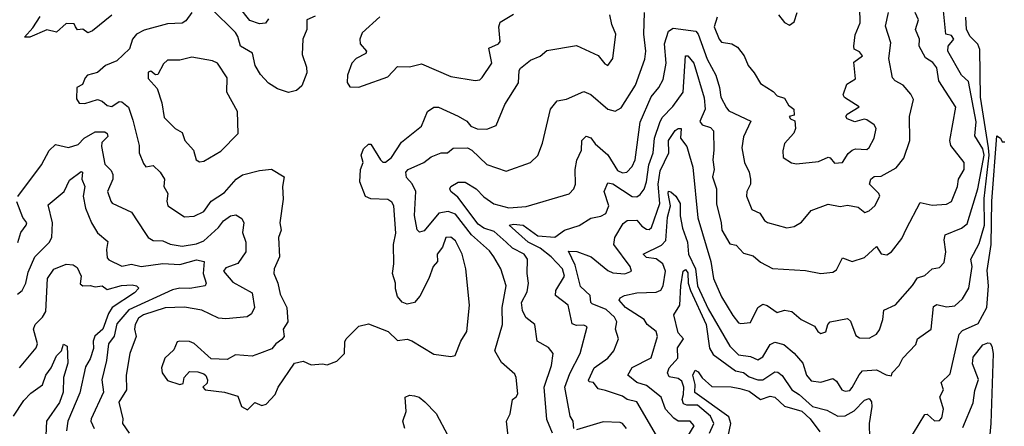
# Model space of a CAD drawing. Extents: x 1995148 to 2088947, y 769131 to 906009.
# Tile 123 of 256: x 2036093 to 2040163, y 802053 to 803735. Entities that reach past the tile are written whole.
import ezdxf

# ---------------------------------------------------------------- set-up
doc = ezdxf.new("R2010")
doc.units = 0

msp = doc.modelspace()

# ---------------------------------------------------------------- linework, layer by layer
at = {"layer": '0CON05XD'}
for points in [[(2037315, 803750), (2037280, 803735), (2037280, 803695), (2037264.2, 803655), (2037261.7, 803591.7), (2037279.1, 803539.1), (2037280, 803515), (2037259.1, 803460.9), (2037237.9, 803442.1), (2037205, 803434.3), (2037159.4, 803449.4), (2037122.1, 803472.1), (2037088.7, 803508.7), (2037067.1, 803545), (2037056.1, 803596.1), (2037005.9, 803625.9), (2036995.6, 803665), (2036985, 803682), (2036885, 803782)], [(2037121.4, 803738.6), (2037109.5, 803720.5), (2037085, 803717.5), (2037045, 803732.2), (2037001.9, 803785)], [(2038555.9, 802455), (2038562.1, 802485), (2038551.5, 802505), (2038517.2, 802537.2), (2038459.8, 802559.8), (2038454.4, 802565), (2038451.5, 802595), (2038411.6, 802631.6), (2038389.4, 802719.4), (2038361.8, 802778.2), (2038397, 802777), (2038456.2, 802755), (2038525, 802697.5), (2038545, 802688.5), (2038595, 802684.2), (2038622.5, 802695), (2038617.5, 802715), (2038549.4, 802805), (2038554.2, 802835), (2038587.8, 802892.2), (2038605, 802904.4), (2038645, 802906.5), (2038665, 802880.6), (2038685, 802868.1), (2038695, 802867.5), (2038705, 802876), (2038739.7, 802975), (2038732.4, 803055), (2038740.3, 803109.7), (2038776.4, 803185), (2038776, 803235), (2038802.6, 803277.4), (2038815, 803285.5), (2038827.5, 803285), (2038825.6, 803245), (2038850.6, 803210.6), (2038862.3, 803172.3), (2038875.4, 803125), (2038896.2, 802915), (2038950.7, 802735), (2038961.1, 802665), (2038995, 802588.8), (2039041.1, 802511.1), (2039065, 802482), (2039075, 802478), (2039115, 802483.3), (2039144.6, 802545.4), (2039165, 802558.6), (2039183.4, 802553.4), (2039225, 802523.8), (2039255, 802534.3), (2039285, 802528), (2039323.8, 802495), (2039378.3, 802468.3), (2039392.5, 802445), (2039405, 802437.1), (2039425.6, 802444.4), (2039433.3, 802475), (2039444.1, 802485.9), (2039515, 802498.8), (2039528.1, 802488.1), (2039549.2, 802429.2), (2039565, 802418.9), (2039605, 802417.5), (2039635.4, 802434.6), (2039648.1, 802451.9), (2039661.9, 802495), (2039666, 802534), (2039713.6, 802556.4), (2039783.9, 802636.1), (2039805, 802667.1), (2039835, 802677.8), (2039865.7, 802704.3), (2039895, 802710.8), (2039915, 802731.2), (2039921.9, 802775), (2039914.2, 802825), (2039918.8, 802845), (2039986.7, 802873.3), (2040009.5, 802890.5), (2040054.2, 803035), (2040079.6, 803175), (2040075, 803200.7), (2040041.8, 803255), (2040046.7, 803313.3), (2040015, 803478.8), (2039986.2, 803505), (2039930.4, 803605), (2039931.8, 803625), (2039955.3, 803655), (2039945, 803670), (2039921.2, 803675), (2039910.5, 803785)], [(2038977.1, 803745), (2038964.3, 803705.7), (2038985, 803654), (2038995, 803642.5), (2039037.5, 803635), (2039061.2, 803621.2), (2039088, 803585), (2039104, 803545), (2039130, 803515), (2039155, 803471.2), (2039208.2, 803438.2), (2039225, 803420), (2039255, 803411.2), (2039271.1, 803381.1), (2039293.3, 803365), (2039295, 803340), (2039273.8, 803335), (2039280, 803325), (2039297, 803317), (2039300, 803285), (2039293.6, 803266.4), (2039255, 803222.5), (2039247.7, 803192.3), (2039250, 803165), (2039283.2, 803143.2), (2039305, 803138.9), (2039395, 803149.2), (2039435, 803166.2), (2039443.8, 803163.8), (2039461.5, 803141.5), (2039494.3, 803144.3), (2039518.1, 803181.9), (2039534.3, 803195.7), (2039548.3, 803201.7), (2039595, 803198.8), (2039605, 803206.7), (2039626, 803245), (2039633.8, 803285), (2039625, 803300), (2039595, 803321.2), (2039583.6, 803323.6), (2039545, 803312.5), (2039513.3, 803325), (2039508.8, 803335), (2039513.8, 803345), (2039563.3, 803375), (2039503.3, 803413.3), (2039497.5, 803425), (2039512.1, 803467.9), (2039548.8, 803491.2), (2039540.9, 803559.1), (2039576.9, 803585), (2039565, 803601.9), (2039543.2, 803613.2), (2039540.8, 803625), (2039547.1, 803672.9), (2039568.3, 803721.7), (2039565.8, 803784.2)], [(2036475, 803754.5), (2036395, 803688.8), (2036375, 803681.2), (2036355, 803695.8), (2036332.5, 803692.5), (2036323.8, 803705), (2036318.3, 803718.3), (2036285, 803718.8), (2036245, 803683.8), (2036205, 803693.3), (2036135, 803663.3), (2036113, 803663), (2036148.3, 803701.7), (2036178.3, 803748.3)], [(2036805, 803764.2), (2036779.6, 803730.4), (2036765, 803720.5), (2036705, 803718.6), (2036607.9, 803692.1), (2036576, 803675), (2036560, 803655), (2036548, 803615), (2036494.5, 803565.5), (2036447.5, 803545), (2036415, 803517.1), (2036374.2, 803505), (2036364, 803495), (2036353, 803467), (2036330, 803455), (2036328, 803408), (2036339.4, 803389.4), (2036362.1, 803387.9), (2036415, 803404.4), (2036435, 803398.6), (2036455, 803380.9), (2036475, 803376.5), (2036505, 803396.7), (2036515.8, 803395.8), (2036542.7, 803372.7), (2036560.7, 803319.3), (2036587.9, 803215), (2036587.1, 803185), (2036605, 803140), (2036615, 803126.2), (2036645, 803132), (2036674.2, 803105), (2036692, 803075), (2036689.2, 803045), (2036705.6, 803015.6), (2036701.2, 802985), (2036705.8, 802965.8), (2036775, 802919.4), (2036815, 802922), (2036855, 802941.4), (2036885, 802984.3), (2036939.4, 803020.6), (2036988, 803075), (2037015, 803092.9), (2037085, 803112), (2037135, 803117.5), (2037186.7, 803085), (2037180, 803045), (2037182.3, 802992.3), (2037168.8, 802895), (2037174, 802865), (2037163.1, 802835), (2037166.9, 802755), (2037145.6, 802705), (2037143.9, 802686.1), (2037161.1, 802645), (2037170, 802600), (2037197.5, 802545), (2037201.4, 802485), (2037182.2, 802455), (2037186.2, 802425), (2037177.7, 802412.3), (2037152.5, 802395), (2037136.1, 802373.9), (2037085, 802354.2), (2037055, 802344), (2036985, 802348.8), (2036950.7, 802329.3), (2036885, 802332.5), (2036815, 802396), (2036795, 802403.8), (2036755, 802406), (2036745, 802403.3), (2036730, 802370), (2036694, 802335), (2036680, 802295), (2036682, 802275), (2036705, 802242.5), (2036755, 802226.7), (2036769.3, 802230.7), (2036773.3, 802255), (2036795, 802280), (2036829.3, 802279.3), (2036855, 802270), (2036863.6, 802263.6), (2036870, 802245), (2036868.8, 802231.2), (2036850, 802215), (2036860, 802205), (2036940, 802195), (2036995, 802177.5), (2037010, 802135), (2037035, 802121.2)], [(2037035, 802121.2), (2037065, 802152.5), (2037095, 802140), (2037112.5, 802145), (2037150, 802185), (2037162.5, 802215), (2037230, 802315), (2037265, 802322.5), (2037298.3, 802308.3), (2037345, 802312.5), (2037365, 802307.5), (2037405, 802322.5), (2037436.7, 802355), (2037437, 802403), (2037442.5, 802415), (2037495, 802467.5), (2037535, 802477.5), (2037616.1, 802446.1), (2037655, 802408.8), (2037695, 802414), (2037715, 802407.5), (2037805, 802352.5), (2037875, 802341.9), (2037894, 802346), (2037917.1, 802405), (2037941.4, 802445), (2037952.5, 802555), (2037938.1, 802705), (2037922.9, 802765), (2037895, 802820), (2037875, 802836), (2037855, 802833.8), (2037841.1, 802795), (2037819.1, 802765), (2037820, 802735), (2037802.5, 802715), (2037785.3, 802664.7), (2037747.7, 802592.3), (2037725, 802566), (2037695, 802558.8), (2037675, 802566.2), (2037655, 802590), (2037647.3, 802622.7), (2037646.9, 802645), (2037634.5, 802685), (2037640.5, 802725), (2037638.5, 802805), (2037648.4, 802851.6), (2037640, 802965), (2037631.1, 802981.1), (2037615, 802991.1), (2037544.4, 802994.4), (2037523.4, 803003.4), (2037500, 803065), (2037502.5, 803115), (2037512.9, 803145), (2037505.6, 803175), (2037515, 803200.8), (2037535, 803220), (2037545, 803220), (2037585, 803156.2), (2037595, 803146.2), (2037605, 803146.2), (2037630, 803165), (2037672, 803228), (2037755, 803294.4), (2037778.6, 803355), (2037805, 803372.9), (2037825, 803372.9), (2037906.5, 803336.5), (2037941.2, 803315), (2037958, 803295), (2037985, 803283.3), (2038025, 803282.5), (2038062.7, 803297.3), (2038098.6, 803385), (2038155.6, 803474.4), (2038158.6, 803525), (2038164, 803535), (2038205, 803567.1), (2038245, 803584.2), (2038272.7, 803607.3), (2038395, 803628.1), (2038485, 803586.9), (2038512.4, 803552.4), (2038525, 803546.2), (2038545.6, 803574.4), (2038557.1, 803675), (2038540.6, 803715), (2038532.9, 803755)], [(2037582.7, 803747.3), (2037508.8, 803681.2), (2037499.2, 803655), (2037501.4, 803635), (2037526.7, 803605), (2037523.8, 803595), (2037485, 803574.3), (2037465.8, 803555), (2037448.8, 803505), (2037446.7, 803475), (2037457.5, 803457.5), (2037495, 803456.7)], [(2037495, 803456.7), (2037515, 803463.3), (2037615, 803498.8), (2037655, 803541.4), (2037705, 803540), (2037755, 803552.5), (2037875, 803500.6), (2037975.8, 803484.2), (2037995, 803486.2), (2038005, 803496.2), (2038045.6, 803555), (2038033, 803617), (2038073.3, 803635), (2038079.2, 803645), (2038073.8, 803705), (2038080, 803725), (2038135, 803757.5)], [(2038116.2, 801973.8), (2038106.2, 802075), (2038121.2, 802105), (2038131.2, 802165), (2038145.3, 802174.7), (2038152, 802188), (2038146, 802255), (2038139.7, 802269.7), (2038085, 802316.7), (2038057.5, 802365), (2038089.2, 802475), (2038087.3, 802545), (2038104.5, 802635), (2038082.5, 802705), (2038053.1, 802755), (2038035, 802778.6), (2037960.9, 802845), (2037895, 802930.9), (2037865, 802942.5), (2037825.4, 802934.6), (2037765, 802862), (2037746.4, 802856.4), (2037735.8, 802865.8), (2037725.6, 802925), (2037730.8, 803025), (2037715.9, 803055.9), (2037692.2, 803082.2), (2037689.2, 803105), (2037698.8, 803115), (2037763.8, 803145), (2037795, 803168.6), (2037835, 803183.8), (2037862.5, 803185), (2037885.6, 803204.4), (2037945, 803204.6), (2037962.5, 803195), (2038025, 803135.7), (2038105, 803108.8), (2038205.6, 803144.4), (2038235, 803173.8), (2038254.2, 803225), (2038287.5, 803365), (2038315, 803400), (2038354.1, 803405.9), (2038425, 803438.8), (2038455, 803426.2), (2038524.5, 803364.5), (2038555, 803356.2), (2038579.7, 803370.3), (2038638.9, 803465), (2038677.8, 803572.2), (2038681.9, 803605), (2038673.8, 803675), (2038676.5, 803765)], [(2038295.5, 802025), (2038272, 802082), (2038261.2, 802215), (2038292.2, 802305), (2038298.6, 802355), (2038279.8, 802379.8), (2038232, 802405), (2038222.5, 802475), (2038185, 802502.9), (2038172.4, 802532.4), (2038167.3, 802565), (2038190.6, 802609.4), (2038196.5, 802645), (2038191.1, 802685), (2038193.1, 802745), (2038178.6, 802765), (2038130.6, 802790.6), (2038105, 802815.6), (2038055, 802858.8), (2038012.6, 802872.6), (2037988.8, 802888.8), (2037905, 803001.5), (2037875.8, 803025), (2037871.2, 803035), (2037876.2, 803045), (2037906.6, 803063.4), (2037935, 803063.1), (2037980.8, 803035), (2038012.4, 803002.4), (2038053.8, 802973.8), (2038115, 802957.1), (2038187.1, 802962.9), (2038365, 803014.4), (2038384.2, 803035), (2038391.4, 803055), (2038390, 803115), (2038395.8, 803154.2), (2038416, 803195), (2038416.7, 803235), (2038435, 803253.3), (2038455, 803246.7), (2038472.3, 803222.3), (2038525, 803175.6), (2038565, 803111.8), (2038585, 803102.2), (2038603.3, 803105), (2038625, 803128), (2038637.1, 803155), (2038658.5, 803311.5), (2038703.5, 803416.5), (2038735.4, 803454.6), (2038752.7, 803487.3), (2038765.3, 803555), (2038759.4, 803635), (2038775, 803688.1), (2038795, 803699.6), (2038888.1, 803688.1), (2038898.5, 803675), (2038935, 803572), (2038970.9, 803505), (2038986.7, 803455), (2038991.1, 803415), (2039015, 803370), (2039025, 803358.8), (2039115.8, 803315), (2039085, 803250), (2039078.5, 803205), (2039090, 803145), (2039108.6, 803105), (2039114, 803075), (2039113.8, 803055), (2039098.8, 803025), (2039098, 803005), (2039120.5, 802950.5), (2039153.3, 802935), (2039172, 802905), (2039185, 802896), (2039265, 802874), (2039295, 802880), (2039325, 802897.5), (2039365, 802946), (2039435, 802972.5), (2039485, 802962.5), (2039515, 802968), (2039559.4, 802959.4), (2039587.3, 802937.3), (2039605, 802944.3), (2039628.8, 802965), (2039649.2, 803005), (2039645, 803016.2), (2039606.7, 803055), (2039611.2, 803075), (2039625, 803086.4), (2039655, 803087.3), (2039717, 803123), (2039747.7, 803162.3), (2039773.5, 803235), (2039772, 803335), (2039788.2, 803405), (2039777.4, 803427.4), (2039745, 803464.4), (2039711.8, 803481.8), (2039701.4, 803495), (2039685.6, 803575), (2039695, 803640), (2039671.7, 803708.3), (2039684.4, 803765)], [(2038384.2, 802045), (2038381.1, 802075), (2038368.9, 802095), (2038346.5, 802215), (2038367.7, 802272.3), (2038410.6, 802355), (2038438.8, 802465), (2038425, 802472), (2038395, 802470.6), (2038377, 802477), (2038360.6, 802555), (2038308, 802595), (2038309.2, 802615), (2038345.9, 802674.1), (2038336.9, 802705), (2038290, 802755), (2038245, 802789.8), (2038195.3, 802815), (2038116.7, 802885), (2038135, 802889.5), (2038175.3, 802885.3), (2038235, 802841.2), (2038305, 802835.5), (2038345, 802864.4), (2038405.5, 802884.5), (2038455, 802913.6), (2038495, 802922.2), (2038516.3, 802933.7), (2038528.9, 802965), (2038510, 803025), (2038525, 803060.8), (2038545, 803056.4), (2038625, 803003.9), (2038645, 803002.9), (2038658.2, 803011.8), (2038675.3, 803034.7), (2038684.6, 803065), (2038694.2, 803135), (2038711.4, 803185), (2038717.3, 803245), (2038739.6, 803310.4), (2038749.7, 803330.3), (2038793.9, 803376.1), (2038835.6, 803435), (2038846.2, 803586.2), (2038855, 803586), (2038879.6, 803555), (2038922.2, 803412.2), (2038926.5, 803365), (2038905, 803314), (2038915, 803300.5), (2038948.9, 803288.9), (2038960.8, 803275), (2038963.3, 803195), (2038958.6, 803155), (2038964.4, 803115), (2038957.9, 803085), (2038973.1, 803035), (2038973.1, 802973.1), (2038993.5, 802895), (2038995.6, 802865), (2039028.8, 802808.8), (2039055, 802802), (2039085, 802769.2), (2039125, 802758), (2039155, 802732.5), (2039205, 802706), (2039342, 802698), (2039405, 802685.5), (2039455, 802691.2), (2039470, 802700), (2039495, 802750), (2039535, 802735.6), (2039585, 802752), (2039635, 802797.5), (2039655, 802766.7), (2039677.7, 802762.3), (2039696.7, 802775), (2039740.3, 802829.7), (2039758.7, 802871.3), (2039815, 802979.4), (2039865, 802968.6), (2039925, 802972.5), (2039945, 802983.8), (2039970, 803045), (2039974.5, 803075), (2039997.9, 803115), (2039998.1, 803145), (2039942.9, 803215), (2039938.6, 803235), (2039963.3, 803373.3), (2039892.8, 803482.8), (2039885, 803536.2), (2039868.3, 803558.3), (2039837.9, 803577.9), (2039811.9, 803625), (2039812.5, 803655), (2039795.7, 803695), (2039808.9, 803735), (2039794.5, 803765)], [(2038825, 801962.5), (2038881.4, 802055), (2038865, 802074.2), (2038815.3, 802075.3), (2038796.9, 802086.9), (2038763.5, 802125), (2038744.5, 802174.5), (2038685, 802221.8), (2038644.5, 802234.5), (2038606.7, 802265), (2038625, 802297.1), (2038703.6, 802336.4), (2038730.5, 802425), (2038724.4, 802445), (2038687.5, 802475), (2038675, 802495.8), (2038597.1, 802545), (2038571.2, 802575), (2038576.2, 802585), (2038593.8, 802595), (2038644.1, 802605.9), (2038725, 802608.2), (2038743.3, 802616.7), (2038753.6, 802635), (2038762.3, 802695), (2038751.3, 802725), (2038725, 802746), (2038685, 802751.5), (2038670.8, 802765), (2038747.1, 802802.9), (2038765, 802821.4), (2038771, 802919), (2038783.4, 802965), (2038773.3, 803016.7), (2038775, 803026), (2038785, 803023.1), (2038805.2, 803005.2), (2038823.5, 802975), (2038824.1, 802924.1), (2038832.8, 802872.8), (2038853.9, 802815), (2038857.7, 802765), (2038887.3, 802705), (2038895.2, 802635), (2038939.9, 802539.9), (2039029.1, 802385), (2039065, 802349.2), (2039115, 802341.5), (2039145, 802328.6), (2039165, 802341.4), (2039195, 802391.8), (2039215, 802401.8), (2039252.1, 802392.1), (2039295, 802355.6), (2039331.2, 802315), (2039345.5, 802265), (2039365, 802240.9), (2039405, 802235.7), (2039455, 802251.2), (2039470.3, 802240.3), (2039492, 802205), (2039505, 802199.4), (2039525, 802201.9), (2039535, 802213.3), (2039563.1, 802266.9), (2039577.5, 802282.5), (2039635, 802287.3), (2039675, 802266), (2039697.5, 802262.5), (2039700, 802275), (2039728.8, 802305), (2039743.8, 802335), (2039798.3, 802391.7), (2039804.2, 802415), (2039861.2, 802455), (2039870.5, 802549.5), (2039885, 802557.5), (2039925, 802546.9), (2039958.7, 802551.3), (2039990, 802580), (2040016.9, 802625), (2040030, 802715), (2040025.6, 802745), (2040059.9, 802810.1), (2040081.5, 802885), (2040079.5, 802995), (2040101.5, 803175), (2040097.5, 803205), (2040064.8, 803415.2), (2040062.3, 803612.3), (2040054.2, 803634.2), (2040022.1, 803665), (2040006.5, 803695), (2040004.6, 803745.4)], [(2039230, 803755), (2039255, 803722.9), (2039275, 803712.9), (2039294.2, 803725.8), (2039307.5, 803765)], [(2036837, 803147), (2036855, 803150), (2036925, 803192), (2036996.2, 803265), (2036993.8, 803355), (2036949.4, 803435), (2036950.8, 803495), (2036911.2, 803555), (2036890, 803565), (2036805, 803579.6), (2036755, 803568.2), (2036705, 803567.8), (2036687.3, 803552.7), (2036665, 803508.8), (2036655, 803506.7), (2036635, 803522.5), (2036625, 803517.5), (2036625, 803492.5), (2036661.2, 803451.2), (2036681.2, 803391.2), (2036691.1, 803331.1), (2036735.7, 803285.7), (2036765, 803268.8), (2036775.7, 803235), (2036812, 803195), (2036822.5, 803155), (2036837, 803147)], [(2036085.5, 803004.5), (2036184, 803135), (2036215.7, 803194.3), (2036241.2, 803218.8), (2036295, 803207.1), (2036335, 803219.2), (2036360, 803245), (2036405, 803271.8), (2036445, 803271.8), (2036455.3, 803265), (2036458.4, 803251.6), (2036433.3, 803226.7), (2036431.2, 803211.2), (2036445, 803138), (2036471.5, 803111.5), (2036478.8, 803095), (2036478.2, 803075), (2036457.1, 803025), (2036470, 802985), (2036476, 802976), (2036555, 802939.2), (2036610.8, 802855), (2036624.2, 802835), (2036645, 802821.4), (2036685, 802820), (2036715, 802806.7), (2036765, 802798.9), (2036825, 802808.8), (2036855, 802820), (2036915, 802875.6), (2036936.5, 802903.5), (2036965, 802924.4), (2036987.5, 802927.5), (2037012.3, 802912.3), (2037020, 802895), (2037014.4, 802855), (2037027.8, 802815), (2037028, 802775), (2036995, 802726.2), (2036945, 802708.6), (2036935.7, 802695), (2036975, 802649.2), (2037055, 802606), (2037064.4, 802545), (2037051.1, 802518.9), (2037033.2, 802506.8), (2036945, 802497.3), (2036915, 802500.4), (2036845.8, 802534.2), (2036775, 802546.7), (2036695, 802543.6), (2036605, 802514.6), (2036585, 802500.5), (2036570.9, 802475), (2036568.1, 802455), (2036575.4, 802425), (2036548.1, 802355), (2036534.3, 802264.3), (2036535.5, 802205), (2036503.8, 802153.8), (2036520, 802085), (2036518, 802065), (2036545.7, 802025)], [(2039765, 801986.2), (2039835, 802102.5), (2039845, 802103.3), (2039875, 802076.2), (2039895, 802078), (2039905, 802088.8), (2039911.8, 802125), (2039896.9, 802175), (2039911.9, 802205), (2039902.9, 802235), (2039939.6, 802270.4), (2039976.7, 802435), (2039990.9, 802449.1), (2040055, 802478.9), (2040091.8, 802545), (2040098.3, 802635), (2040092.6, 802697.4), (2040108.5, 802805), (2040112.1, 802985), (2040132.5, 803255), (2040147.5, 803245), (2040155, 803230), (2040165, 803230)], [(2036085, 802600), (2036104.4, 802615.6), (2036119.4, 802645), (2036129.1, 802690.9), (2036155.4, 802754.6), (2036215, 802814), (2036226.3, 802833.7), (2036228.7, 802895), (2036210.9, 802969.1), (2036277.5, 803025), (2036298.8, 803071.2), (2036347.3, 803107.3), (2036352.5, 803105), (2036350.5, 803075), (2036363.1, 803045), (2036355.7, 803005), (2036365.6, 802955), (2036390.5, 802895), (2036415, 802854), (2036457.8, 802817.8), (2036452.7, 802785), (2036455, 802750), (2036461.7, 802741.7), (2036515.8, 802715.8), (2036555, 802724.4), (2036595, 802714.7), (2036685, 802726.9), (2036755, 802722.7), (2036825, 802741.8), (2036856.2, 802735), (2036851.9, 802685), (2036863.8, 802645), (2036860, 802635), (2036796.7, 802623.3), (2036755, 802625.3), (2036725, 802617.3), (2036544.5, 802535.5), (2036495, 802477.5), (2036483.9, 802426.1), (2036460.6, 802395), (2036452.2, 802325), (2036433.1, 802245), (2036440, 802195), (2036388.6, 802085), (2036387.1, 802075), (2036401.4, 802045)], [(2036086, 802814), (2036098.6, 802855), (2036120, 802885), (2036122.5, 802895), (2036107, 802917), (2036082.1, 802982.1)], [(2036092.9, 802295), (2036162.2, 802377.8), (2036166.5, 802395), (2036150, 802455), (2036157.8, 802475), (2036188.2, 802505), (2036201.4, 802528.6), (2036208.5, 802665), (2036235, 802702.9), (2036285, 802724), (2036315, 802721.2), (2036330.5, 802710.5), (2036348, 802675), (2036343.3, 802643.3), (2036354.3, 802634.3), (2036385, 802636), (2036405, 802630), (2036435, 802634), (2036455, 802619.2), (2036515, 802636.4), (2036558.9, 802638.9), (2036576.7, 802635), (2036586.2, 802625), (2036568, 802605), (2036475.5, 802545), (2036460, 802520), (2036437.5, 802455), (2036403.8, 802426.2), (2036396.7, 802405), (2036398.8, 802375), (2036385, 802332.5), (2036365, 802298.8), (2036342.2, 802192.2), (2036291.9, 802075), (2036287.5, 802035)], [(2038944.7, 802025), (2038962.6, 802065), (2038949.2, 802095), (2038895, 802140.7), (2038851, 802141), (2038837.1, 802147.1), (2038832.4, 802165), (2038836.7, 802185), (2038839, 802215), (2038829.9, 802239.9), (2038815, 802250.9), (2038777.8, 802257.8), (2038771.1, 802275), (2038777.9, 802295), (2038814.6, 802335), (2038812.2, 802377.8), (2038837.3, 802415), (2038815, 802440), (2038797.3, 802515), (2038822.5, 802555), (2038826.1, 802635), (2038836.2, 802695), (2038845, 802702), (2038855, 802688.8), (2038856.7, 802645), (2038866.2, 802615), (2038931.7, 802475), (2038945, 802376.7), (2038960, 802350), (2039052.6, 802282.6), (2039085, 802276.2), (2039108.6, 802258.6), (2039145, 802245.4), (2039165, 802246.2), (2039215, 802279.1), (2039227.2, 802277.2), (2039245, 802263.6), (2039285, 802204.4), (2039315.7, 802185), (2039370, 802135), (2039429.8, 802119.8), (2039475, 802095.4), (2039505, 802096.7), (2039542.8, 802117.2), (2039585, 802161.9), (2039605, 802168.6), (2039614.4, 802155), (2039615.9, 802135), (2039605.4, 802065), (2039605.6, 802005)], [(2038725.6, 802015), (2038644.5, 802154.5), (2038605, 802164), (2038585, 802178.2), (2038515, 802202.2), (2038485, 802208), (2038466, 802235), (2038447, 802237), (2038444.2, 802244.2), (2038468.5, 802295), (2038524.2, 802335), (2038550, 802365), (2038568.9, 802415), (2038555.9, 802455)], [(2036067.8, 802095), (2036110, 802160), (2036139.2, 802190.8), (2036187.5, 802225), (2036201.8, 802265), (2036223.2, 802295), (2036245, 802344.3), (2036266, 802365), (2036275, 802393.3), (2036290, 802385), (2036292.7, 802315), (2036274.4, 802255), (2036272.9, 802195), (2036258.3, 802151.7), (2036204.3, 802075), (2036201.5, 802015), (2036219.1, 801985), (2036218.2, 801965), (2036143.3, 801855), (2036131.4, 801825), (2036130.8, 801775), (2036120.8, 801755), (2035995, 801580)], [(2040041.4, 802201.4), (2040057.1, 802247.1), (2040031.7, 802311.7), (2040035, 802340), (2040075, 802390), (2040095, 802398.1), (2040105, 802397.1), (2040112.5, 802385), (2040117.4, 802355), (2040107.8, 802065), (2040088.6, 801855)], [(2039022.4, 802012.4), (2039033.5, 802065), (2039025, 802092.1), (2038883.9, 802193.9), (2038886.1, 802226.1), (2038875.4, 802265), (2038885, 802285.6), (2038898.5, 802278.5), (2038914.4, 802254.4), (2038955, 802218.1), (2039035, 802216.8), (2039070.3, 802209.7), (2039109.4, 802199.4), (2039155, 802164.4), (2039195, 802177.5), (2039215, 802174.5), (2039255, 802136.7), (2039326.1, 802116.1), (2039360.7, 802085), (2039400.3, 802030.3)], [(2039991.7, 802048.3), (2040035, 802150), (2040041.4, 802201.4)], [(2037685.4, 802045), (2037677.1, 802075), (2037690.6, 802115), (2037686.2, 802173.8), (2037705, 802182), (2037725, 802179.2), (2037745, 802173.3), (2037767.5, 802155), (2037815, 802106.7), (2037863.3, 802015)], [(2038601.1, 802045), (2038585.6, 802065), (2038575, 802069.4), (2038505, 802072.5), (2038395, 802038.8)]]:
    msp.add_lwpolyline(points, dxfattribs=at)

doc.saveas('drawing.dxf')
